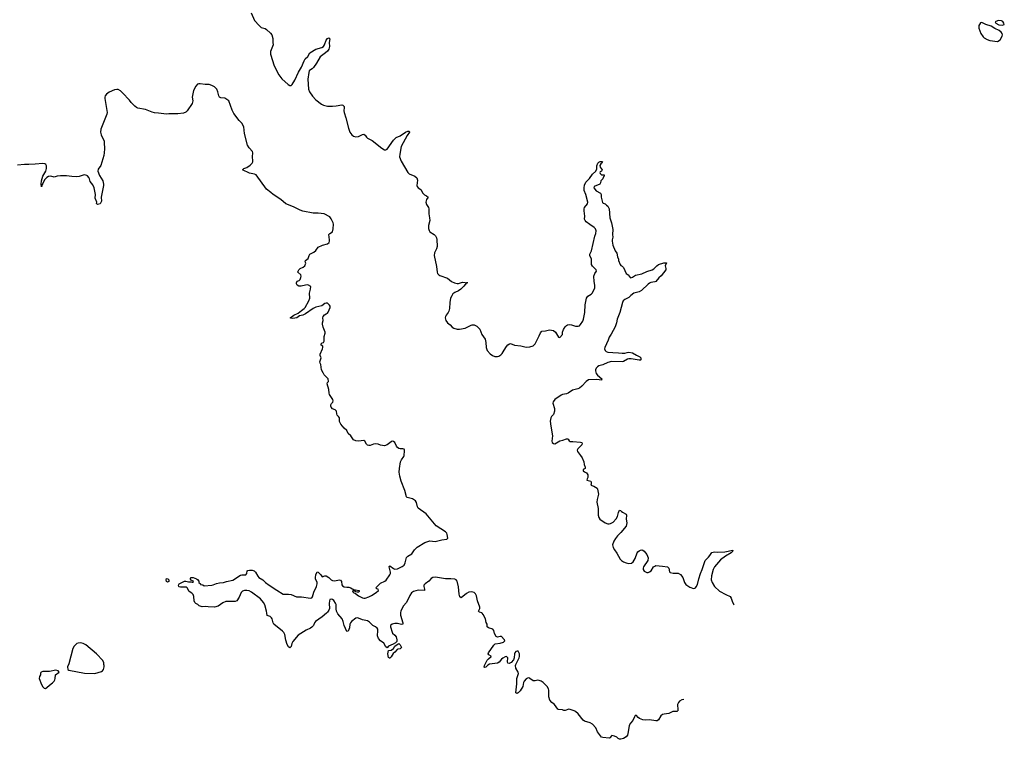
# Model space of a CAD drawing. Header units: inches. Extents: x 2133841 to 2292144, y 758099 to 915581.
# Tile 77 of 80: x 2269372 to 2284534, y 868055 to 879142. Entities that reach past the tile are written whole.
import ezdxf

# ---------------------------------------------------------------- set-up
doc = ezdxf.new("R2010")
doc.units = ezdxf.units.IN
doc.header["$MEASUREMENT"] = 0
for name, color, linetype in [('C2866', 7, 'Continuous'), ('C2867', 7, 'Continuous'), ('C2876', 7, 'Continuous'), ('C2877', 7, 'Continuous'), ('C2887', 7, 'Continuous')]:
    doc.layers.add(name, color=color, linetype=linetype)

msp = doc.modelspace()

# ---------------------------------------------------------------- linework, layer by layer
at = {"layer": 'C2866', "color": 6, "elevation": 300}
msp.add_lwpolyline([(2269930, 869120), (2269830, 869101), (2269730, 869098), (2269702, 869090), (2269697, 869083), (2269691, 869069), (2269691, 869050), (2269676, 869024), (2269673, 868990), (2269710, 868898), (2269730, 868862), (2269750, 868842), (2269770, 868838), (2269790, 868851), (2269830, 868890), (2269877, 868923), (2269903, 868950), (2269915, 868970), (2269920, 868990), (2269923, 869050), (2269982, 869090), (2269964, 869110)], close=True, dxfattribs=at)
at = {"layer": 'C2867', "color": 6, "elevation": 200}
msp.add_lwpolyline([(2270000, 876734), (2269948, 876732), (2269904, 876716), (2269850, 876729), (2269814, 876726), (2269788, 876712), (2269761, 876679), (2269738, 876642), (2269730, 876617), (2269718, 876602), (2269710, 876568), (2269704, 876610), (2269710, 876661), (2269730, 876730), (2269772, 876808), (2269786, 876850), (2269784, 876890), (2269772, 876910), (2269760, 876920), (2269728, 876928), (2269610, 876915), (2269510, 876910), (2269447, 876913), (2269338, 876902)], dxfattribs=at)
at = {"layer": 'C2876', "color": 6, "elevation": 200}
for points in [[(2274094, 870000), (2274030, 869943), (2273929, 869870), (2273911, 869849), (2273894, 869810), (2273870, 869784), (2273850, 869770), (2273781, 869739), (2273658, 869662), (2273579, 869561), (2273564, 869530), (2273550, 869484), (2273530, 869467), (2273510, 869478), (2273490, 869518), (2273470, 869584), (2273453, 869670), (2273440, 869700), (2273421, 869721), (2273287, 869830), (2273276, 869850), (2273260, 869910), (2273249, 869929), (2273230, 869945), (2273196, 869956), (2273185, 869965), (2273179, 870000)], [(2275238, 870000), (2275237, 869970), (2275274, 869850), (2275272, 869830), (2275250, 869825), (2275190, 869841), (2275150, 869840), (2275108, 869830), (2275084, 869810), (2275081, 869790), (2275105, 869705), (2275112, 869690), (2275150, 869660), (2275170, 869632), (2275181, 869590), (2275177, 869563), (2275158, 869542), (2275122, 869519), (2275050, 869490), (2275030, 869467), (2275010, 869482), (2274977, 869537), (2274930, 869572), (2274898, 869610), (2274882, 869650), (2274887, 869730), (2274886, 869750), (2274878, 869770), (2274853, 869790), (2274808, 869808), (2274760, 869860), (2274730, 869883), (2274650, 869898), (2274590, 869921), (2274570, 869925), (2274550, 869920), (2274481, 869870), (2274465, 869850), (2274458, 869830), (2274449, 869771), (2274430, 869721), (2274410, 869714), (2274369, 869810), (2274352, 869872), (2274336, 869910), (2274273, 869990), (2274268, 870000)], [(2279501, 868489), (2279490, 868485), (2279430, 868486), (2279370, 868451), (2279295, 868445), (2279270, 868438), (2279244, 868416), (2279210, 868356), (2279190, 868342), (2279170, 868340), (2279070, 868354), (2279010, 868350), (2278970, 868356), (2278915, 868375), (2278896, 868390), (2278870, 868422), (2278850, 868423), (2278837, 868403), (2278813, 868347), (2278777, 868303), (2278759, 868270), (2278743, 868170), (2278730, 868119), (2278710, 868093), (2278670, 868069), (2278630, 868055), (2278610, 868056), (2278586, 868066), (2278569, 868090), (2278530, 868105), (2278490, 868113), (2278461, 868079), (2278450, 868074), (2278350, 868081), (2278330, 868089), (2278272, 868172), (2278245, 868230), (2278194, 868290), (2278158, 868310), (2278070, 868333), (2278050, 868350), (2277970, 868449), (2277930, 868485), (2277910, 868496), (2277850, 868516), (2277830, 868518), (2277770, 868501), (2277750, 868501), (2277729, 868509), (2277670, 868514), (2277661, 868521), (2277609, 868590), (2277564, 868624), (2277538, 868658), (2277521, 868710), (2277521, 868810), (2277514, 868834), (2277496, 868870), (2277431, 868931), (2277402, 868950), (2277370, 868962), (2277350, 868964), (2277310, 868956), (2277277, 868957), (2277230, 868993), (2277210, 869000), (2277190, 868998), (2277170, 868988), (2277138, 868950), (2277129, 868930), (2277120, 868870), (2277079, 868801), (2277050, 868772), (2277030, 868761), (2277010, 868769), (2277029, 868910), (2277029, 868991), (2277051, 869070), (2277048, 869090), (2277013, 869153), (2277006, 869190), (2277010, 869210), (2277064, 869310), (2277070, 869330), (2277066, 869370), (2277050, 869413), (2277030, 869415), (2277014, 869410), (2276995, 869390), (2276990, 869370), (2276988, 869312), (2276978, 869282), (2276940, 869240), (2276910, 869222), (2276888, 869230), (2276885, 869250), (2276891, 869310), (2276870, 869332), (2276850, 869327), (2276810, 869305), (2276790, 869288), (2276757, 869243), (2276732, 869228), (2276606, 869214), (2276581, 869199), (2276550, 869165), (2276530, 869161), (2276526, 869166), (2276529, 869190), (2276568, 869272), (2276590, 869296), (2276634, 869330), (2276630, 869337), (2276595, 869355), (2276585, 869370), (2276593, 869390), (2276673, 869507), (2276694, 869526), (2276770, 869537), (2276821, 869550), (2276842, 869570), (2276838, 869590), (2276830, 869593), (2276790, 869638), (2276770, 869641), (2276730, 869631), (2276710, 869638), (2276684, 869684), (2276672, 869730), (2276658, 869750), (2276591, 869771), (2276572, 869790), (2276570, 869830), (2276556, 869856), (2276545, 869910), (2276510, 869978), (2276492, 870000)], [(2279597, 868671), (2279570, 868662), (2279530, 868641), (2279516, 868624), (2279503, 868590), (2279509, 868511), (2279504, 868495)]]:
    msp.add_lwpolyline(points, dxfattribs=at)
at = {"layer": 'C2876', "color": 6}
for points, elevation in [([(2270310, 869540), (2270270, 869537), (2270250, 869530), (2270209, 869491), (2270188, 869452), (2270130, 869218), (2270107, 869170), (2270111, 869131), (2270130, 869121), (2270370, 869075), (2270530, 869067), (2270630, 869101), (2270648, 869110), (2270662, 869130), (2270675, 869170), (2270675, 869190), (2270668, 869210), (2270667, 869233), (2270654, 869270), (2270552, 869372), (2270390, 869512), (2270350, 869532)], 300), ([(2275064, 869304), (2275050, 869315), (2275043, 869370), (2275050, 869426), (2275092, 869428), (2275126, 869454), (2275148, 869492), (2275182, 869518), (2275210, 869530), (2275230, 869510), (2275250, 869469), (2275231, 869450), (2275196, 869444), (2275183, 869437), (2275150, 869398), (2275123, 869377), (2275090, 869325), (2275070, 869304)], 200)]:
    msp.add_lwpolyline(points, close=True, dxfattribs=dict(at, elevation=elevation))
at = {"layer": 'C2877', "color": 6, "elevation": 200}
for points in [[(2272935, 879250), (2272989, 879129), (2273060, 879050), (2273090, 879024), (2273150, 879004), (2273170, 878992), (2273236, 878936), (2273254, 878910), (2273271, 878850), (2273270, 878790), (2273275, 878755), (2273234, 878650), (2273232, 878610), (2273290, 878430), (2273360, 878290), (2273410, 878230), (2273504, 878144), (2273530, 878128), (2273551, 878130), (2273570, 878145), (2273610, 878212), (2273666, 878334), (2273713, 878410), (2273750, 878510), (2273770, 878538), (2273810, 878577), (2273840, 878630), (2273934, 878690), (2274024, 878716), (2274049, 878731), (2274066, 878754), (2274090, 878825), (2274110, 878850), (2274130, 878863), (2274147, 878847), (2274139, 878790), (2274143, 878730), (2274130, 878690), (2274110, 878659), (2274082, 878630), (2273997, 878570), (2273941, 878470), (2273895, 878405), (2273876, 878384), (2273850, 878370), (2273830, 878352), (2273822, 878330), (2273807, 878227), (2273817, 878070), (2273832, 878030), (2273882, 877962), (2273930, 877909), (2274020, 877840), (2274050, 877824), (2274110, 877812), (2274188, 877812), (2274244, 877816), (2274330, 877832), (2274350, 877826), (2274367, 877807), (2274370, 877790), (2274362, 877738), (2274366, 877710), (2274395, 877630), (2274436, 877470), (2274458, 877410), (2274487, 877367), (2274510, 877349), (2274550, 877336), (2274590, 877342), (2274650, 877371), (2274670, 877378), (2274675, 877375), (2274690, 877364), (2274713, 877333), (2274730, 877317), (2274802, 877282), (2274950, 877162), (2274990, 877138), (2275010, 877135), (2275032, 877148), (2275130, 877288), (2275170, 877327), (2275230, 877351), (2275313, 877410), (2275350, 877425), (2275370, 877425), (2275373, 877410), (2275340, 877360), (2275247, 877190), (2275223, 877070), (2275220, 877030), (2275244, 876964), (2275347, 876790), (2275370, 876769), (2275456, 876730), (2275487, 876707), (2275497, 876670), (2275485, 876590), (2275490, 876570), (2275509, 876549), (2275550, 876527), (2275581, 876470), (2275605, 876445), (2275636, 876430), (2275661, 876410), (2275635, 876370), (2275625, 876330), (2275636, 876296), (2275668, 876250), (2275674, 876230), (2275670, 876150), (2275684, 876090), (2275688, 876050), (2275667, 875970), (2275665, 875925), (2275675, 875895), (2275690, 875875), (2275755, 875830), (2275775, 875810), (2275790, 875782), (2275796, 875756), (2275800, 875650), (2275790, 875613), (2275760, 875550), (2275756, 875510), (2275790, 875338), (2275798, 875250), (2275805, 875230), (2275826, 875210), (2275842, 875202), (2275961, 875161), (2276020, 875110), (2276066, 875086), (2276110, 875078), (2276130, 875078), (2276190, 875096), (2276274, 875090), (2276250, 875089), (2276210, 875035), (2276166, 874990), (2276130, 874964), (2276070, 874940), (2276044, 874916), (2276026, 874890), (2276008, 874850), (2275994, 874786), (2275989, 874690), (2275980, 874650), (2275970, 874630), (2275937, 874590), (2275929, 874570), (2275926, 874550), (2275935, 874510), (2275959, 874470), (2276001, 874441), (2276030, 874407), (2276055, 874390), (2276110, 874376), (2276145, 874375), (2276230, 874389), (2276322, 874438), (2276338, 874442), (2276370, 874440), (2276410, 874420), (2276456, 874376), (2276490, 874293), (2276538, 874218), (2276550, 874170), (2276555, 874090), (2276570, 874046), (2276615, 873995), (2276650, 873968), (2276690, 873951), (2276730, 873951), (2276750, 873956), (2276783, 873977), (2276802, 873998), (2276830, 874050), (2276870, 874107), (2276890, 874131), (2276912, 874148), (2276930, 874151), (2276992, 874128), (2277090, 874118), (2277170, 874095), (2277230, 874102), (2277281, 874119), (2277310, 874146), (2277372, 874270), (2277390, 874318), (2277410, 874341), (2277470, 874347), (2277530, 874364), (2277591, 874351), (2277622, 874330), (2277670, 874251), (2277690, 874246), (2277729, 874290), (2277733, 874330), (2277745, 874370), (2277770, 874410), (2277790, 874430), (2277810, 874441), (2277835, 874445), (2277870, 874439), (2277930, 874419), (2277970, 874419), (2277990, 874427), (2278010, 874445), (2278043, 874497), (2278056, 874530), (2278076, 874630), (2278080, 874750), (2278100, 874850), (2278119, 874881), (2278170, 874914), (2278190, 874934), (2278226, 875010), (2278229, 875050), (2278218, 875110), (2278212, 875190), (2278226, 875230), (2278253, 875270), (2278249, 875290), (2278241, 875301), (2278190, 875343), (2278175, 875370), (2278175, 875450), (2278153, 875510), (2278152, 875530), (2278177, 875583), (2278230, 875809), (2278244, 875850), (2278247, 875890), (2278238, 875918), (2278220, 875940), (2278150, 875985), (2278095, 876030), (2278077, 876050), (2278069, 876070), (2278074, 876114), (2278064, 876196), (2278064, 876230), (2278070, 876250), (2278113, 876307), (2278121, 876330), (2278089, 876450), (2278064, 876510), (2278064, 876550), (2278070, 876591), (2278090, 876637), (2278144, 876696), (2278190, 876764), (2278244, 876810), (2278257, 876843), (2278260, 876890), (2278277, 876930), (2278290, 876946), (2278310, 876956), (2278337, 876957), (2278345, 876950), (2278335, 876930), (2278321, 876919), (2278305, 876894), (2278313, 876870), (2278339, 876830), (2278331, 876809), (2278310, 876799), (2278304, 876790), (2278311, 876770), (2278330, 876751), (2278370, 876754), (2278370, 876730), (2278360, 876719), (2278350, 876689), (2278323, 876657), (2278314, 876626), (2278305, 876610), (2278218, 876570), (2278211, 876550), (2278250, 876503), (2278318, 876470), (2278327, 876450), (2278328, 876410), (2278345, 876325), (2278355, 876315), (2278390, 876303), (2278410, 876287), (2278430, 876267), (2278448, 876230), (2278457, 876090), (2278484, 876010), (2278506, 875910), (2278503, 875830), (2278507, 875790), (2278496, 875750), (2278496, 875730), (2278508, 875670), (2278539, 875579), (2278566, 875546), (2278578, 875490), (2278592, 875450), (2278592, 875430), (2278620, 875370), (2278630, 875355), (2278650, 875343), (2278670, 875322), (2278713, 875233), (2278741, 875210), (2278770, 875171), (2278784, 875164), (2278810, 875173), (2278854, 875206), (2278950, 875227), (2279030, 875265), (2279113, 875287), (2279137, 875303), (2279181, 875350), (2279207, 875370), (2279290, 875398), (2279334, 875394), (2279313, 875350), (2279322, 875310), (2279320, 875290), (2279250, 875197), (2279216, 875164), (2279170, 875110), (2279150, 875101), (2279090, 875092), (2279070, 875081), (2279050, 875068), (2278946, 874970), (2278910, 874950), (2278830, 874927), (2278785, 874895), (2278750, 874863), (2278690, 874830), (2278665, 874810), (2278653, 874787), (2278611, 874629), (2278572, 874530), (2278564, 874470), (2278543, 874410), (2278482, 874298), (2278450, 874250), (2278434, 874206), (2278380, 874090), (2278378, 874070), (2278385, 874045), (2278402, 874030), (2278430, 874022), (2278506, 874014), (2278592, 874012), (2278650, 874003), (2278690, 874004), (2278724, 874016), (2278750, 874019), (2278810, 874010), (2278870, 873971), (2278923, 873950), (2278938, 873930), (2278936, 873904), (2278930, 873898), (2278910, 873898), (2278790, 873918), (2278750, 873919), (2278730, 873913), (2278670, 873874), (2278650, 873870), (2278484, 873876), (2278430, 873862), (2278350, 873824), (2278292, 873810), (2278270, 873796), (2278250, 873775), (2278239, 873750), (2278237, 873730), (2278249, 873690), (2278267, 873667), (2278335, 873610), (2278331, 873590), (2278257, 873597), (2278130, 873594), (2278096, 873570), (2278026, 873494), (2277990, 873467), (2277965, 873455), (2277885, 873435), (2277820, 873390), (2277790, 873376), (2277730, 873366), (2277710, 873358), (2277614, 873290), (2277587, 873253), (2277584, 873236), (2277609, 873150), (2277609, 873110), (2277590, 873058), (2277562, 873030), (2277550, 873010), (2277541, 872959), (2277550, 872879), (2277577, 872730), (2277568, 872648), (2277570, 872627), (2277590, 872611), (2277610, 872608), (2277690, 872655), (2277737, 872663), (2277790, 872684), (2277805, 872685), (2277818, 872678), (2277835, 872655), (2277850, 872643), (2277890, 872645), (2278010, 872634), (2278030, 872626), (2278035, 872610), (2278030, 872590), (2277987, 872553), (2277968, 872530), (2277958, 872510), (2277964, 872490), (2278009, 872430), (2278032, 872390), (2278057, 872330), (2278066, 872290), (2278082, 872250), (2278078, 872230), (2278047, 872210), (2278050, 872194), (2278051, 872191), (2278070, 872174), (2278099, 872159), (2278122, 872130), (2278119, 872090), (2278108, 872070), (2278107, 872050), (2278166, 872030), (2278173, 872010), (2278173, 871987), (2278166, 871970), (2278213, 871953), (2278263, 871923), (2278270, 871910), (2278285, 871830), (2278265, 871750), (2278261, 871710), (2278278, 871610), (2278281, 871510), (2278291, 871470), (2278305, 871445), (2278386, 871390), (2278430, 871375), (2278450, 871373), (2278470, 871378), (2278510, 871402), (2278557, 871450), (2278579, 871490), (2278592, 871548), (2278610, 871583), (2278630, 871581), (2278635, 871570), (2278653, 871553), (2278710, 871524), (2278716, 871510), (2278709, 871449), (2278720, 871390), (2278710, 871338), (2278630, 871240), (2278579, 871190), (2278546, 871150), (2278520, 871110), (2278503, 871050), (2278511, 871010), (2278530, 870974), (2278565, 870925), (2278620, 870830), (2278638, 870810), (2278670, 870789), (2278710, 870774), (2278750, 870764), (2278791, 870769), (2278817, 870790), (2278850, 870842), (2278880, 870930), (2278890, 870945), (2278910, 870960), (2278930, 870967), (2278950, 870972), (2278970, 870970), (2278990, 870956), (2279030, 870905), (2279052, 870850), (2279043, 870810), (2278979, 870710), (2278971, 870690), (2278972, 870670), (2278990, 870645), (2279030, 870627), (2279050, 870627), (2279070, 870633), (2279094, 870650), (2279132, 870710), (2279150, 870724), (2279170, 870731), (2279270, 870725), (2279345, 870710), (2279367, 870690), (2279378, 870638), (2279390, 870623), (2279434, 870614), (2279510, 870614), (2279550, 870594), (2279582, 870550), (2279610, 870470), (2279630, 870441), (2279690, 870400), (2279750, 870380), (2279770, 870383), (2279778, 870390), (2279790, 870404), (2279810, 870441), (2279829, 870530), (2279856, 870610), (2279883, 870670), (2279928, 870810), (2279981, 870859), (2280000, 870888)], [(2273179, 870000), (2273174, 870030), (2273145, 870125), (2273124, 870164), (2273078, 870218), (2272943, 870323), (2272903, 870343), (2272870, 870349), (2272833, 870347), (2272803, 870337), (2272781, 870319), (2272750, 870244), (2272716, 870190), (2272690, 870176), (2272590, 870179), (2272544, 870176), (2272501, 870159), (2272430, 870109), (2272374, 870090), (2272275, 870095), (2272230, 870103), (2272183, 870097), (2272135, 870110), (2272113, 870133), (2272083, 870150), (2272070, 870163), (2272061, 870190), (2272055, 870255), (2272045, 870285), (2272025, 870305), (2271984, 870330), (2271949, 870389), (2271938, 870398), (2271850, 870400), (2271830, 870404), (2271824, 870410), (2271816, 870430), (2271829, 870450), (2271908, 870492), (2271930, 870492), (2271970, 870482), (2272010, 870482), (2272030, 870474), (2272042, 870478), (2272046, 870490), (2272007, 870507), (2272000, 870520), (2271998, 870530), (2272010, 870550), (2272042, 870550), (2272092, 870530), (2272110, 870518), (2272131, 870490), (2272132, 870472), (2272154, 870450), (2272158, 870438), (2272190, 870434), (2272210, 870422), (2272330, 870431), (2272350, 870435), (2272402, 870458), (2272450, 870467), (2272510, 870470), (2272554, 870486), (2272652, 870508), (2272770, 870584), (2272790, 870589), (2272852, 870588), (2272870, 870610), (2272877, 870650), (2272884, 870656), (2272910, 870661), (2272950, 870661), (2272982, 870650), (2273005, 870630), (2273037, 870570), (2273053, 870550), (2273116, 870510), (2273159, 870470), (2273213, 870430), (2273330, 870351), (2273430, 870293), (2273450, 870289), (2273510, 870293), (2273550, 870288), (2273632, 870252), (2273712, 870252), (2273850, 870228), (2273870, 870234), (2273883, 870250), (2273899, 870321), (2273942, 870410), (2273953, 870450), (2273952, 870470), (2273928, 870528), (2273926, 870550), (2273932, 870588), (2273950, 870636), (2273970, 870630), (2274008, 870590), (2274030, 870559), (2274070, 870573), (2274090, 870574), (2274130, 870549), (2274170, 870512), (2274190, 870501), (2274225, 870495), (2274290, 870510), (2274310, 870505), (2274327, 870487), (2274334, 870434), (2274342, 870422), (2274370, 870406), (2274410, 870399), (2274441, 870401), (2274470, 870390), (2274490, 870375), (2274505, 870370), (2274505, 870350), (2274497, 870330), (2274519, 870310), (2274543, 870303), (2274590, 870267), (2274650, 870234), (2274670, 870229), (2274690, 870232), (2274749, 870250), (2274790, 870270), (2274862, 870318), (2274898, 870350), (2274894, 870370), (2274870, 870375), (2274855, 870390), (2274930, 870462), (2274992, 870490), (2275014, 870506), (2275073, 870587), (2275080, 870610), (2275080, 870630), (2275059, 870710), (2275061, 870719), (2275070, 870727), (2275128, 870688), (2275150, 870678), (2275190, 870681), (2275210, 870690), (2275262, 870718), (2275290, 870740), (2275308, 870772), (2275330, 870856), (2275350, 870877), (2275410, 870913), (2275450, 870974), (2275490, 871016), (2275610, 871087), (2275670, 871110), (2275690, 871112), (2275770, 871101), (2275870, 871130), (2275950, 871139), (2275966, 871154), (2275957, 871210), (2275948, 871230), (2275927, 871250), (2275786, 871346), (2275630, 871528), (2275510, 871615), (2275498, 871638), (2275484, 871704), (2275467, 871727), (2275419, 871759), (2275339, 871779), (2275326, 871790), (2275302, 871890), (2275245, 872030), (2275225, 872110), (2275216, 872170), (2275220, 872230), (2275237, 872330), (2275250, 872359), (2275288, 872410), (2275294, 872430), (2275299, 872499), (2275298, 872510), (2275290, 872524), (2275270, 872532), (2275230, 872531), (2275210, 872535), (2275190, 872550), (2275176, 872570), (2275150, 872627), (2275130, 872641), (2275110, 872646), (2275090, 872640), (2275028, 872590), (2274990, 872577), (2274926, 872586), (2274890, 872602), (2274850, 872610), (2274818, 872602), (2274770, 872583), (2274750, 872583), (2274730, 872587), (2274710, 872601), (2274687, 872647), (2274670, 872661), (2274590, 872650), (2274550, 872656), (2274514, 872670), (2274470, 872730), (2274430, 872769), (2274411, 872811), (2274370, 872849), (2274317, 872910), (2274299, 872950), (2274294, 873010), (2274283, 873030), (2274263, 873050), (2274253, 873070), (2274249, 873109), (2274241, 873121), (2274230, 873133), (2274190, 873149), (2274167, 873170), (2274161, 873190), (2274163, 873210), (2274173, 873230), (2274192, 873250), (2274200, 873270), (2274195, 873290), (2274145, 873365), (2274135, 873390), (2274130, 873446), (2274109, 873530), (2274114, 873550), (2274126, 873570), (2274123, 873610), (2274062, 873670), (2274043, 873703), (2274021, 873750), (2274009, 873829), (2273997, 873850), (2273993, 873870), (2274012, 873930), (2274001, 873970), (2274001, 873990), (2274037, 874070), (2274039, 874090), (2274038, 874110), (2274015, 874130), (2274015, 874150), (2274030, 874165), (2274049, 874171), (2274062, 874190), (2274061, 874259), (2274074, 874310), (2274074, 874330), (2274044, 874404), (2274034, 874450), (2274034, 874470), (2274044, 874510), (2274039, 874550), (2274044, 874570), (2274066, 874594), (2274089, 874611), (2274110, 874618), (2274123, 874637), (2274152, 874710), (2274153, 874730), (2274144, 874744), (2274110, 874774), (2274090, 874777), (2274070, 874772), (2274025, 874735), (2273930, 874714), (2273890, 874695), (2273771, 874609), (2273730, 874590), (2273683, 874577), (2273641, 874550), (2273577, 874537), (2273550, 874541), (2273537, 874550), (2273595, 874590), (2273661, 874619), (2273710, 874663), (2273750, 874690), (2273768, 874710), (2273825, 874810), (2273838, 874850), (2273836, 874930), (2273838, 874950), (2273852, 874992), (2273853, 875030), (2273810, 875055), (2273772, 875052), (2273704, 875036), (2273670, 875039), (2273645, 875050), (2273633, 875070), (2273632, 875090), (2273647, 875113), (2273675, 875125), (2273690, 875141), (2273703, 875170), (2273706, 875190), (2273699, 875210), (2273656, 875250), (2273660, 875270), (2273670, 875290), (2273690, 875309), (2273739, 875330), (2273765, 875350), (2273777, 875390), (2273769, 875410), (2273774, 875430), (2273815, 875465), (2273829, 875510), (2273842, 875530), (2273899, 875561), (2273932, 875588), (2273970, 875635), (2274034, 875666), (2274111, 875689), (2274136, 875710), (2274144, 875730), (2274144, 875750), (2274135, 875790), (2274133, 875830), (2274150, 875850), (2274190, 875876), (2274200, 875920), (2274204, 875990), (2274200, 876010), (2274170, 876073), (2274146, 876106), (2274061, 876150), (2273970, 876160), (2273890, 876161), (2273730, 876191), (2273690, 876206), (2273590, 876257), (2273470, 876303), (2273391, 876371), (2273274, 876450), (2273241, 876481), (2273172, 876532), (2273014, 876754), (2272990, 876764), (2272910, 876777), (2272805, 876830), (2272825, 876850), (2272870, 876865), (2272919, 876901), (2272950, 876930), (2272961, 876950), (2272964, 876970), (2272958, 877030), (2272961, 877090), (2272957, 877110), (2272904, 877170), (2272878, 877210), (2272836, 877390), (2272824, 877490), (2272790, 877550), (2272751, 877590), (2272670, 877699), (2272643, 877750), (2272592, 877890), (2272531, 877931), (2272470, 877938), (2272448, 877948), (2272436, 877970), (2272424, 878030), (2272408, 878070), (2272370, 878108), (2272330, 878129), (2272290, 878141), (2272230, 878142), (2272150, 878155), (2272130, 878155), (2272110, 878149), (2272082, 878118), (2272050, 878050), (2272030, 877950), (2272037, 877890), (2272030, 877850), (2271950, 877737), (2271930, 877717), (2271896, 877704), (2271807, 877693), (2271670, 877690), (2271630, 877685), (2271510, 877703), (2271450, 877706), (2271410, 877715), (2271310, 877758), (2271190, 877780), (2271168, 877790), (2271143, 877810), (2271090, 877866), (2271063, 877903), (2270956, 878016), (2270924, 878044), (2270890, 878064), (2270868, 878068), (2270830, 878059), (2270750, 878023), (2270708, 877992), (2270690, 877970), (2270684, 877950), (2270683, 877930), (2270717, 877710), (2270712, 877688), (2270623, 877457), (2270617, 877410), (2270626, 877370), (2270670, 877270), (2270674, 877250), (2270678, 877150), (2270673, 877093), (2270666, 877050), (2270623, 876897), (2270582, 876838), (2270575, 876810), (2270601, 876741), (2270650, 876658), (2270664, 876610), (2270664, 876590), (2270625, 876410), (2270630, 876348), (2270610, 876306), (2270570, 876297), (2270557, 876310), (2270560, 876330), (2270536, 876390), (2270537, 876450), (2270521, 876550), (2270498, 876598), (2270458, 876650), (2270448, 876690), (2270438, 876710), (2270416, 876736), (2270404, 876744), (2270370, 876750), (2270350, 876747), (2270290, 876725), (2270250, 876721), (2270176, 876724), (2270090, 876736), (2270000, 876734)], [(2276492, 870000), (2276490, 870003), (2276453, 870013), (2276436, 870030), (2276456, 870070), (2276458, 870090), (2276422, 870190), (2276407, 870267), (2276390, 870299), (2276370, 870315), (2276350, 870323), (2276327, 870327), (2276290, 870323), (2276250, 870302), (2276170, 870235), (2276151, 870251), (2276140, 870290), (2276130, 870406), (2276116, 870470), (2276108, 870490), (2276094, 870510), (2276070, 870522), (2276010, 870530), (2275930, 870527), (2275774, 870554), (2275732, 870548), (2275707, 870533), (2275670, 870493), (2275615, 870450), (2275597, 870430), (2275594, 870410), (2275607, 870370), (2275605, 870350), (2275510, 870352), (2275437, 870330), (2275406, 870310), (2275377, 870270), (2275330, 870164), (2275276, 870104), (2275243, 870030), (2275238, 870010), (2275238, 870000)], [(2274268, 870000), (2274251, 870030), (2274245, 870065), (2274243, 870130), (2274235, 870155), (2274210, 870194), (2274190, 870209), (2274170, 870216), (2274150, 870210), (2274140, 870190), (2274136, 870150), (2274140, 870070), (2274133, 870047), (2274110, 870014), (2274094, 870000)]]:
    msp.add_lwpolyline(points, dxfattribs=at)
for points in [[(2271650, 870478), (2271630, 870489), (2271626, 870510), (2271630, 870535), (2271651, 870530), (2271667, 870510), (2271670, 870489)], [(2274570, 870321), (2274545, 870325), (2274515, 870350), (2274523, 870357), (2274542, 870358), (2274601, 870350), (2274598, 870330), (2274590, 870324)]]:
    msp.add_lwpolyline(points, close=True, dxfattribs=at)
at = {"layer": 'C2887', "color": 6, "elevation": 300}
for points in [[(2284450, 879129), (2284430, 879126), (2284391, 879110), (2284403, 879090), (2284450, 879063), (2284504, 879056), (2284530, 879066), (2284534, 879070), (2284529, 879090), (2284510, 879114), (2284490, 879125)], [(2284190, 879097), (2284168, 879092), (2284150, 879068), (2284144, 879050), (2284144, 879010), (2284171, 878930), (2284210, 878879), (2284225, 878865), (2284270, 878839), (2284310, 878823), (2284430, 878807), (2284470, 878831), (2284499, 878890), (2284506, 878910), (2284503, 878930), (2284485, 878950), (2284456, 878976), (2284390, 879007), (2284330, 879042), (2284247, 879067)]]:
    msp.add_lwpolyline(points, close=True, dxfattribs=at)
at = {"layer": 'C2887', "color": 6, "elevation": 200}
msp.add_lwpolyline([(2280000, 870888), (2280030, 870934), (2280070, 870945), (2280121, 870941), (2280230, 870944), (2280352, 870970), (2280350, 870950), (2280326, 870930), (2280242, 870878), (2280162, 870818), (2280069, 870711), (2280051, 870669), (2280025, 870575), (2280022, 870510), (2280035, 870470), (2280073, 870410), (2280150, 870340), (2280244, 870284), (2280314, 870254), (2280328, 870228), (2280348, 870170), (2280370, 870130), (2280373, 870126)], dxfattribs=at)

doc.saveas('drawing.dxf')
